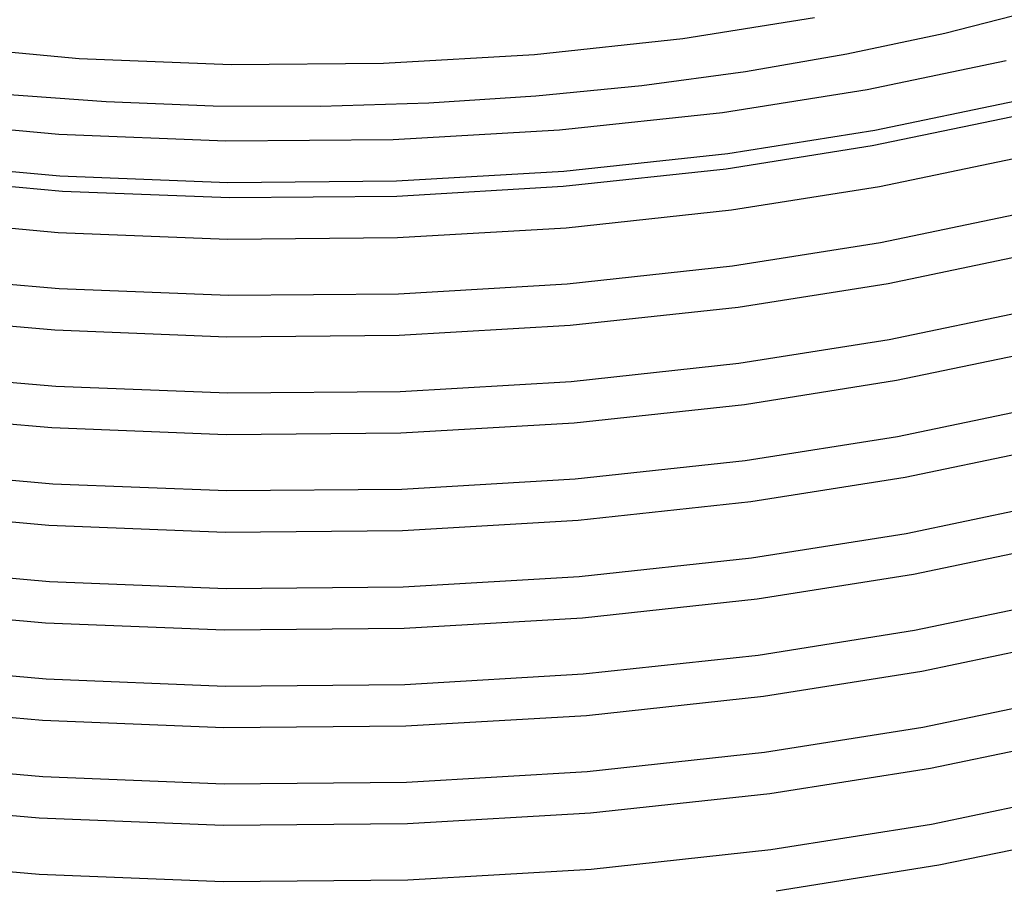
# Model space of a CAD drawing. Header units: millimetres. Extents: x -221 to 221, y -112 to 248.
# Tile 32 of 79: x -25 to 70, y 10 to 94. Entities that reach past the tile are written whole.
import ezdxf

# ---------------------------------------------------------------- set-up
doc = ezdxf.new("R2010")
doc.units = ezdxf.units.MM
doc.layers.add('THICK', color=7, linetype='Continuous')

msp = doc.modelspace()

# ---------------------------------------------------------------- linework, layer by layer
at = {"layer": 'THICK'}
for p, q in [((38.751, 91.988), (51.451, 93.997)), ((63.993, 92.512), (73.066, 94.808)), ((54.544, 90.508), (63.993, 92.512)), ((-33.804, 91.371), (-19.4, 90.069)), ((24.47, 90.444), (38.751, 91.988)), ((9.905, 89.602), (24.47, 90.444)), ((44.794, 88.818), (54.544, 90.508)), ((-19.4, 90.069), (-4.775, 89.476)), ((-4.775, 89.476), (9.905, 89.602)), ((56.52, 87.071), (69.917, 89.864)), ((34.795, 87.459), (44.794, 88.818)), ((24.603, 86.442), (34.795, 87.459)), ((-27.033, 86.651), (-16.816, 85.905)), ((14.275, 85.774), (24.603, 86.442)), ((42.569, 84.865), (56.52, 87.071)), ((-16.816, 85.905), (-6.506, 85.508)), ((-6.506, 85.508), (3.856, 85.462)), ((3.856, 85.462), (14.275, 85.774)), ((57.24, 83.136), (70.832, 85.97)), ((26.869, 83.167), (42.569, 84.865)), ((56.993, 81.662), (70.502, 84.478)), ((-37.191, 84.193), (-21.357, 82.759)), ((-21.357, 82.759), (-5.28, 82.105)), ((10.857, 82.242), (26.869, 83.167)), ((43.1, 80.9), (57.24, 83.136)), ((-5.28, 82.105), (10.857, 82.242)), ((42.925, 79.437), (56.993, 81.662)), ((27.286, 79.188), (43.1, 80.9)), ((-37.223, 80.17), (-21.268, 78.745)), ((57.713, 77.727), (71.417, 80.584)), ((-21.268, 78.745), (-5.08, 78.102)), ((11.165, 78.25), (27.286, 79.188)), ((27.225, 77.737), (42.925, 79.437)), ((-36.851, 78.685), (-21.004, 77.28)), ((-5.08, 78.102), (11.165, 78.25)), ((-21.004, 77.28), (-4.922, 76.649)), ((11.215, 76.802), (27.225, 77.737)), ((43.456, 75.473), (57.713, 77.727)), ((-4.922, 76.649), (11.215, 76.802)), ((27.512, 73.747), (43.456, 75.473)), ((57.809, 72.32), (71.512, 75.176)), ((-37.526, 74.736), (-21.44, 73.3)), ((-21.44, 73.3), (-5.119, 72.651)), ((11.259, 72.801), (27.512, 73.747)), ((-5.119, 72.651), (11.259, 72.801)), ((43.54, 70.063), (57.809, 72.32)), ((58.529, 68.385), (72.426, 71.282)), ((-37.399, 69.302), (-21.321, 67.876)), ((27.611, 68.338), (43.54, 70.063)), ((11.367, 67.39), (27.611, 68.338)), ((44.071, 66.099), (58.529, 68.385)), ((-21.321, 67.876), (-5.005, 67.235)), ((-5.005, 67.235), (11.367, 67.39)), ((27.902, 64.348), (44.071, 66.099)), ((58.625, 62.977), (72.522, 65.874)), ((-38.052, 65.351), (-21.739, 63.894)), ((-21.739, 63.894), (-5.188, 63.237)), ((11.421, 63.389), (27.902, 64.348)), ((-5.188, 63.237), (11.421, 63.389)), ((44.154, 60.689), (58.625, 62.977)), ((59.345, 59.043), (73.436, 61.98)), ((-37.95, 59.92), (-21.641, 58.472)), ((27.996, 58.939), (44.154, 60.689)), ((11.519, 57.977), (27.996, 58.939)), ((44.685, 56.724), (59.345, 59.043)), ((-21.641, 58.472), (-5.09, 57.821)), ((-5.09, 57.821), (11.519, 57.977)), ((28.292, 54.95), (44.685, 56.724)), ((59.442, 53.635), (73.532, 56.572)), ((-38.579, 55.966), (-22.039, 54.489)), ((-22.039, 54.489), (-5.258, 53.823)), ((11.582, 53.977), (28.292, 54.95)), ((-5.258, 53.823), (11.582, 53.977)), ((44.769, 51.315), (59.442, 53.635)), ((60.162, 49.7), (74.446, 52.678)), ((28.382, 49.54), (44.769, 51.315)), ((-38.5, 50.537), (-21.96, 49.068)), ((11.67, 48.565), (28.382, 49.54)), ((45.3, 47.35), (60.162, 49.7)), ((-21.96, 49.068), (-5.174, 48.407)), ((-5.174, 48.407), (11.67, 48.565)), ((-39.106, 46.58), (-22.34, 45.084)), ((28.682, 45.551), (45.3, 47.35)), ((60.258, 44.293), (74.541, 47.27)), ((11.742, 44.565), (28.682, 45.551)), ((-22.34, 45.084), (-5.328, 44.408)), ((-5.328, 44.408), (11.742, 44.565)), ((45.384, 41.94), (60.258, 44.293)), ((60.978, 40.358), (75.456, 43.376)), ((28.767, 40.141), (45.384, 41.94)), ((-39.051, 41.155), (-22.28, 39.664)), ((11.821, 39.153), (28.767, 40.141)), ((45.915, 37.976), (60.978, 40.358)), ((-22.28, 39.664), (-5.26, 38.993)), ((-5.26, 38.993), (11.821, 39.153)), ((29.072, 36.152), (45.915, 37.976)), ((61.074, 34.95), (75.551, 37.968)), ((-39.635, 37.196), (-22.641, 35.679)), ((11.902, 35.153), (29.072, 36.152)), ((-22.641, 35.679), (-5.4, 34.994)), ((-5.4, 34.994), (11.902, 35.153)), ((45.998, 32.566), (61.074, 34.95)), ((61.794, 31.015), (76.466, 34.074)), ((29.151, 30.742), (45.998, 32.566)), ((-39.603, 31.773), (-22.601, 30.26)), ((11.971, 29.74), (29.151, 30.742)), ((46.529, 28.602), (61.794, 31.015)), ((-22.601, 30.26), (-5.345, 29.579)), ((-5.345, 29.579), (11.971, 29.74)), ((29.461, 26.754), (46.529, 28.602)), ((61.89, 25.608), (76.561, 28.666)), ((-40.165, 27.811), (-22.944, 26.274)), ((12.062, 25.741), (29.461, 26.754)), ((-22.944, 26.274), (-5.472, 25.58)), ((-5.472, 25.58), (12.062, 25.741)), ((46.613, 23.192), (61.89, 25.608)), ((62.61, 21.673), (77.476, 24.772)), ((29.536, 21.343), (46.613, 23.192)), ((-40.156, 22.39), (-22.922, 20.856)), ((12.121, 20.328), (29.536, 21.343)), ((47.144, 19.227), (62.61, 21.673)), ((-22.922, 20.856), (-5.431, 20.165)), ((-5.431, 20.165), (12.121, 20.328)), ((29.85, 17.355), (47.144, 19.227)), ((62.707, 16.265), (77.571, 19.364)), ((-40.696, 18.426), (-23.248, 16.869)), ((12.221, 16.329), (29.85, 17.355)), ((-23.248, 16.869), (-5.544, 16.166)), ((-5.544, 16.166), (12.221, 16.329)), ((47.228, 13.818), (62.707, 16.265)), ((63.427, 12.331), (78.486, 15.47)), ((29.921, 11.944), (47.228, 13.818)), ((-40.711, 13.008), (-23.245, 11.452)), ((-23.245, 11.452), (-5.518, 10.751)), ((12.271, 10.915), (29.921, 11.944)), ((47.759, 9.853), (63.427, 12.331)), ((-5.518, 10.751), (12.271, 10.915))]:
    msp.add_line(p, q, dxfattribs=at)

doc.saveas('drawing.dxf')
